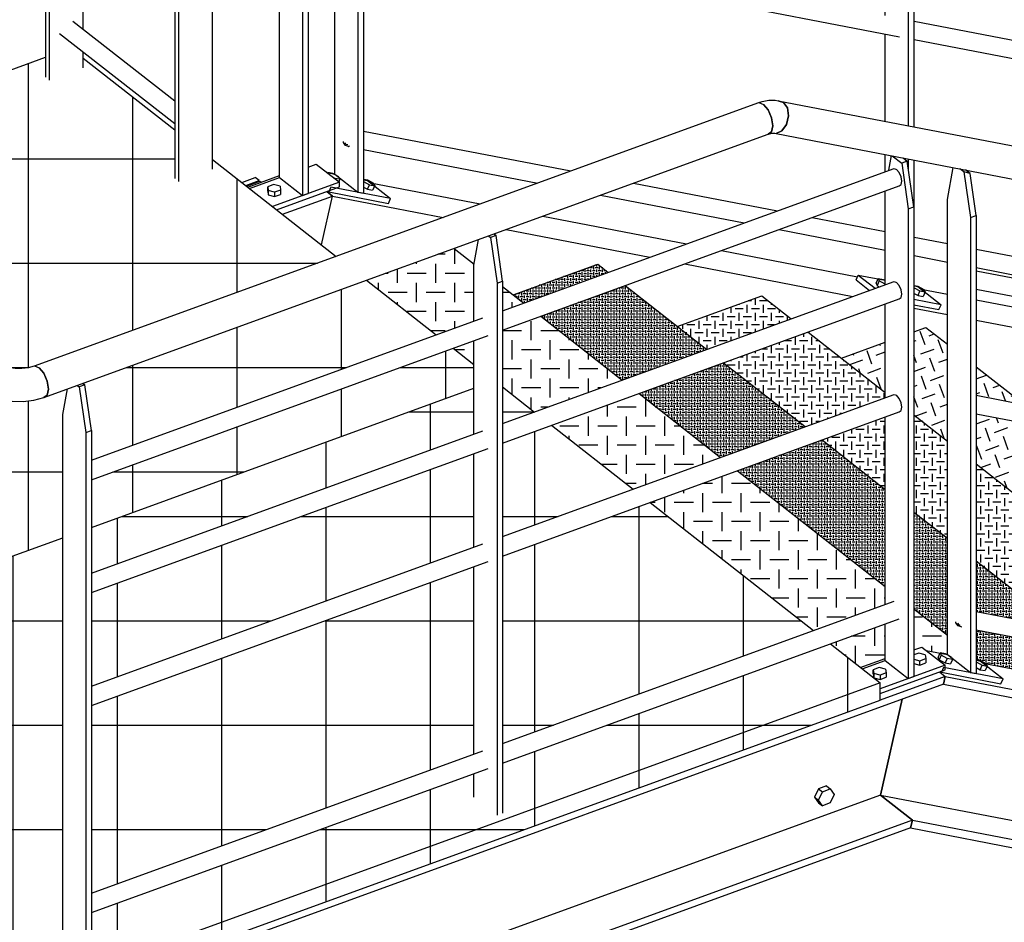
# Model space of a CAD drawing. Header units: millimetres. Extents: x 25 to 224619, y 20 to 11454.
# Tile 76 of 105: x 199183 to 200621, y 5599 to 6917. Entities that reach past the tile are written whole.
import ezdxf

# ---------------------------------------------------------------- set-up
doc = ezdxf.new("R2010")
doc.units = ezdxf.units.MM
doc.layers.add('ACIER_VISIBLE', color=7, linetype='Continuous')
doc.layers.add('BOULONS', color=7, linetype='Continuous')
pattern_1 = [(0, (199195.92, 6409.23), (0, 152.4), []), (90, (199195.92, 6409.23), (-152.4, 9e-15), [])]
pattern_2 = [(90, (200269.467, 6465.774), (-11.75975, 11.75975), [11.75975, -11.75975]), (180, (200263.587, 6471.654), (-11.75975, -11.75975), [11.75975, -11.75975])]
pattern_3 = [(19.9674, (200538.19, 6443.415), (12.34766, 26.4403), [20.6344, -20.6344]), (109.9674, (200544.364, 6456.635), (-26.4403, 12.34766), [20.6344, -20.6344])]
pattern_4 = [(90, (199846.51, 6477.02), (-27.88025, 27.88025), [27.8802, -27.8802]), (180, (199832.57, 6490.96), (-27.88025, -27.88025), [27.8802, -27.8802])]
pattern_5 = [(90, (200042.8268, 6548.3458), (-4.215113, 4.215113), [4.215113, -4.215113]), (180, (200040.7192, 6550.4533), (-4.215113, -4.215113), [4.215113, -4.215113])]
pattern_6 = [(0, (199935.26, 6344.35), (0, 152.4), []), (90, (199935.26, 6344.35), (-152.4, 9e-15), [])]

# ---------------------------------------------------------------- blocks, each defined once
blk = doc.blocks.new('Part-1649644-29198 - 28025')
at = {"layer": 'ACIER_VISIBLE', "color": 136, "linetype": 'Continuous'}
for p, q in [((199888.5, 6327.4), (200460.4, 6535.1)), ((200460.4, 6535.1), (200464.1, 6533.7)), ((200467.9, 6529.2), (200464.1, 6533.7)), ((200470.7, 6522.9), (200467.9, 6529.2)), ((200471.7, 6516.4), (200470.7, 6522.9)), ((200470.7, 6511.5), (200471.7, 6516.4)), ((199888.5, 6299), (200467.9, 6509.5)), ((200467.9, 6509.5), (200470.7, 6511.5)), ((199287.8, 6109.1), (199859.6, 6316.9)), ((199287.8, 6080.7), (199867.2, 6291.2))]:
    blk.add_line(p, q, dxfattribs=at)
blk = doc.blocks.new('Part-1649644-28800 - 28025')
at = {"layer": 'ACIER_VISIBLE', "color": 136, "linetype": 'Continuous'}
for p, q in [((200290.9, 6798.9), (200299, 6796.5)), ((200290.9, 6798.9), (203779.3, 6126.5)), ((200299, 6796.5), (200304.5, 6788.3)), ((200306, 6776.6), (200303, 6764.4)), ((200304.5, 6788.3), (200306, 6776.6)), ((200303, 6764.4), (200296.4, 6755.1)), ((200296.4, 6755.1), (200288, 6751.2)), ((200288, 6751.2), (203792.9, 6075.6))]:
    blk.add_line(p, q, dxfattribs=at)
blk = doc.blocks.new('Part-1649644-29106 - 28025')
at = {"linetype": 'Continuous'}
h = blk.add_hatch(dxfattribs=at)
h.set_pattern_fill('', color=8, style=0, pattern_type=0)
h.set_pattern_definition(pattern_1)
h.paths.add_polyline_path([(199186.2, 6408.1), (199195.9, 6409.2), (199204.8, 6411.6), (199645.2, 6571.6), (199464.8, 6713.1), (199464.8, 6698.9), (199415.2, 6680.8), (199409.5, 6685.3), (199409.5, 6756.4), (199275.8, 6861.2), (199275.8, 6847), (199226.2, 6829), (199220.5, 6833.4), (199220.5, 6862.4), (198786.2, 6704.6), (199156.9, 6414), (199158.7, 6413), (199166.9, 6410.1), (199176.3, 6408.4)])
h = blk.add_hatch(dxfattribs=at)
h.set_pattern_fill('', color=8, style=0, pattern_type=0)
h.set_pattern_definition(pattern_1)
h.paths.add_polyline_path([(199287.8, 6274), (199791.5, 6457), (199689.7, 6536.8), (199275.3, 6386.3), (199278.2, 6384), (199287.8, 6317.3)])
h = blk.add_hatch(dxfattribs=at)
h.set_pattern_fill('', color=8, style=0, pattern_type=0)
h.set_pattern_definition(pattern_1)
h.paths.add_polyline_path([(199287.8, 6176), (199846.5, 6379), (199846.5, 6413.9), (199816.2, 6437.6), (199287.8, 6245.6)])
h = blk.add_hatch(dxfattribs=at)
h.set_pattern_fill('', color=8, style=0, pattern_type=0)
h.set_pattern_definition(pattern_1)
h.paths.add_polyline_path([(199161.3, 6130), (199245.8, 6160.7), (199245.8, 6340.8), (199252.7, 6378), (199218.4, 6365.6), (199203.9, 6361.7), (199188, 6359.9), (199171.8, 6360.4), (199156.4, 6363.1), (199152.1, 6364.6), (199161.3, 6329.4)])
at = {"layer": 'ACIER_VISIBLE', "color": 136, "linetype": 'Continuous'}
for p, q in [((198786.2, 6704.6), (199220.5, 6862.4)), ((199275.8, 6861.2), (199409.5, 6756.4)), ((199464.8, 6713.1), (199645.2, 6571.6)), ((199689.7, 6536.8), (199791.5, 6457)), ((199816.2, 6437.6), (199846.5, 6413.9)), ((199287.8, 6176), (199846.5, 6379)), ((199161.3, 6130), (199245.8, 6160.7))]:
    blk.add_line(p, q, dxfattribs=at)
blk = doc.blocks.new('Part-1649644-28390 - 28025')
at = {"layer": 'ACIER_VISIBLE', "color": 136, "linetype": 'Continuous'}
for p, q in [((199695.6, 6678.9), (199855.6, 6648.1)), ((199623.8, 6588.4), (199640.1, 6659.7)), ((199631.6, 6666.3), (199640.1, 6659.7)), ((199640.1, 6659.7), (199801.8, 6628.5)), ((199947.3, 6630.4), (200157.3, 6589.9)), ((199893.5, 6610.9), (200103.5, 6570.4)), ((200208.3, 6580.1), (200407, 6541.8)), ((200154.5, 6560.5), (200400, 6513.2)), ((200499.8, 6523.9), (200538.2, 6516.5)), ((200580.2, 6508.4), (201211.2, 6386.8)), ((200489.3, 6496), (200538.2, 6486.6)), ((200580.2, 6478.5), (201342.4, 6331.5))]:
    blk.add_line(p, q, dxfattribs=at)
blk = doc.blocks.new('Part-1649644-29171 - 28025')
at = {"layer": 'ACIER_VISIBLE', "color": 136, "linetype": 'Continuous'}
for p, q in [((200452.8, 6697.3), (200456.8, 6718.7)), ((200457.5, 6718.5), (200471.5, 6707.6)), ((200479.7, 6710.6), (200471.5, 6707.6)), ((200471.5, 6707.6), (200481, 6640.9)), ((200473.6, 6715.4), (200479.7, 6710.6)), ((200489.3, 6643.9), (200479.7, 6710.6)), ((200447.3, 6530.4), (200447.3, 6666.9)), ((200481, 6640.9), (200489.3, 6643.9)), ((200481, 6640.9), (200481, 5955.3)), ((200489.3, 6643.9), (200489.3, 5958.3)), ((200447.3, 6365.5), (200447.3, 6502)), ((200447.3, 6063.2), (200447.3, 6337.1)), ((200447.3, 5981.7), (200447.3, 6034.8)), ((200447.3, 5981.7), (200481, 5955.3)), ((200481, 5955.3), (200489.3, 5958.3))]:
    blk.add_line(p, q, dxfattribs=at)
blk = doc.blocks.new('Part-1649644-28518 - 28025')
at = {"linetype": 'Continuous'}
h = blk.add_hatch(dxfattribs=at)
h.set_pattern_fill('', color=8, angle=90, style=0, pattern_type=0)
h.set_pattern_definition(pattern_2)
h.paths.add_polyline_path([(200186.6, 6435.7), (200269.5, 6465.8), (200303.8, 6478.3), (200310.1, 6480.5), (200267.1, 6514.2), (200143.7, 6469.3)])
h = blk.add_hatch(dxfattribs=at)
h.set_pattern_fill('', color=8, angle=90, style=0, pattern_type=0)
h.set_pattern_definition(pattern_2)
h.paths.add_polyline_path([(200291.3, 6445.3), (200236.2, 6425.3), (200211.3, 6416.3), (200330.4, 6323), (200410.3, 6352), (200447.3, 6365.5), (200447.3, 6373), (200334.8, 6461.1), (200328.6, 6458.9)])
h = blk.add_hatch(dxfattribs=at)
h.set_pattern_fill('', color=8, angle=90, style=0, pattern_type=0)
h.set_pattern_definition(pattern_2)
h.paths.add_polyline_path([(200447.3, 6231.4), (200447.3, 6337.1), (200435.1, 6332.6), (200355.1, 6303.6)])
h = blk.add_hatch(dxfattribs=at)
h.set_pattern_fill('', color=8, angle=90, style=0, pattern_type=0)
h.set_pattern_definition(pattern_2)
h.paths.add_polyline_path([(200538.2, 6160.1), (200538.2, 6301.8), (200489.3, 6340.1), (200489.3, 6198.4)])
h = blk.add_hatch(dxfattribs=at)
h.set_pattern_fill('', color=8, angle=90, style=0, pattern_type=0)
h.set_pattern_definition(pattern_2)
h.paths.add_polyline_path([(200944.9, 5983), (200580.2, 6268.8), (200580.2, 6127.2), (200705.2, 6029.2)])
h = blk.add_hatch(dxfattribs=at)
h.set_pattern_fill('', color=8, angle=90, style=0, pattern_type=0)
h.set_pattern_definition(pattern_2)
h.paths.add_polyline_path([(200905.9, 5963.6), (200799.1, 5984.2), (200750.7, 5993.5), (200830, 5931.5), (200878.3, 5922.1), (200985.1, 5901.5), (201057.5, 5887.6), (201069.7, 5885.2), (200990.4, 5947.3), (200978.3, 5949.7)])
at = {"layer": 'ACIER_VISIBLE', "color": 136, "linetype": 'Continuous'}
for p, q in [((200143.7, 6469.3), (200267.1, 6514.2)), ((200267.1, 6514.2), (200310.1, 6480.5)), ((200334.8, 6461.1), (200447.3, 6373)), ((200489.3, 6340.1), (200538.2, 6301.8)), ((200580.2, 6268.8), (200944.9, 5983)), ((200990.4, 5947.3), (201069.7, 5885.2))]:
    blk.add_line(p, q, dxfattribs=at)
blk = doc.blocks.new('Part-1649644-29162 - 28025')
at = {"layer": 'ACIER_VISIBLE', "color": 136, "linetype": 'Continuous'}
for p, q in [((200507.2, 5996.4), (200538.2, 5990.4)), ((200532.5, 5971.5), (200529.4, 5964.5)), ((200619.7, 5954.7), (200532.5, 5971.5)), ((200580.2, 5982.3), (200585.9, 5981.2)), ((200585.9, 5981.2), (200619.7, 5954.7)), ((200529.4, 5964.5), (200528, 5965.5)), ((200529.4, 5964.5), (200616.5, 5947.7)), ((200616.5, 5947.7), (200619.7, 5954.7))]:
    blk.add_line(p, q, dxfattribs=at)
blk = doc.blocks.new('Part-1649644-29214 - 28025')
at = {"layer": 'ACIER_VISIBLE', "color": 136, "linetype": 'Continuous'}
for p, q in [((199260.6, 6915.2), (199409.5, 6798.8)), ((199241.3, 6896.9), (199409.5, 6765.4))]:
    blk.add_line(p, q, dxfattribs=at)
blk = doc.blocks.new('Part-1649644-29199 - 28025')
at = {"layer": 'ACIER_VISIBLE', "color": 136, "linetype": 'Continuous'}
for p, q in [((199888.5, 6162.5), (200460.4, 6370.2)), ((200460.4, 6370.2), (200464.1, 6368.8)), ((200467.9, 6364.3), (200464.1, 6368.8)), ((200470.7, 6357.9), (200467.9, 6364.3)), ((200471.7, 6351.5), (200470.7, 6357.9)), ((199888.5, 6134.1), (200467.9, 6344.6)), ((200467.9, 6344.6), (200470.7, 6346.6)), ((200470.7, 6346.6), (200471.7, 6351.5)), ((199287.8, 5944.2), (199859.6, 6151.9)), ((199287.8, 5915.8), (199867.2, 6126.3))]:
    blk.add_line(p, q, dxfattribs=at)
blk = doc.blocks.new('Part-1649644-29936 - 28025')
at = {"layer": 'ACIER_VISIBLE', "color": 136, "linetype": 'Continuous'}
for p, q in [((200262.9, 6796.1), (200267.8, 6797.6)), ((200262.9, 6796.1), (200269.7, 6793.5)), ((200267.8, 6797.6), (200272.6, 6798.7)), ((200269.7, 6793.5), (200276.5, 6785.4)), ((200272.6, 6798.7), (200277.3, 6799.5)), ((200277.3, 6799.5), (200282, 6799.7)), ((200282, 6799.7), (200286.5, 6799.5)), ((200286.5, 6799.5), (200290.9, 6798.9)), ((200299, 6796.5), (200290.9, 6798.9)), ((200304.5, 6788.3), (200299, 6796.5)), ((200276.5, 6785.4), (200281.5, 6774)), ((200303, 6764.4), (200306, 6776.6)), ((200306, 6776.6), (200304.5, 6788.3)), ((200281.5, 6774), (200283.3, 6762.4)), ((200283.3, 6762.4), (200281.5, 6753.6)), ((200296.4, 6755.1), (200303, 6764.4)), ((200281.5, 6753.6), (200276.5, 6750)), ((200276.5, 6750), (200278.5, 6750.7)), ((200278.5, 6750.7), (200280.5, 6751.1)), ((200280.5, 6751.1), (200282.4, 6751.4)), ((200282.4, 6751.4), (200284.3, 6751.5)), ((200284.3, 6751.5), (200286.2, 6751.5)), ((200286.2, 6751.5), (200288, 6751.2)), ((200288, 6751.2), (200296.4, 6755.1))]:
    blk.add_line(p, q, dxfattribs=at)
blk = doc.blocks.new('Part-1649644-29197 - 28025')
at = {"layer": 'ACIER_VISIBLE', "color": 136, "linetype": 'Continuous'}
for p, q in [((199888.5, 6492.3), (200460.4, 6700)), ((200460.4, 6700), (200464.1, 6698.6)), ((200467.9, 6694.1), (200464.1, 6698.6)), ((200470.7, 6687.8), (200467.9, 6694.1)), ((199888.5, 6463.9), (200467.9, 6674.4)), ((200467.9, 6674.4), (200470.7, 6676.4)), ((200471.7, 6681.3), (200470.7, 6687.8)), ((200470.7, 6676.4), (200471.7, 6681.3)), ((199287.8, 6274), (199859.6, 6481.8)), ((199287.8, 6245.6), (199867.2, 6456.1))]:
    blk.add_line(p, q, dxfattribs=at)
blk = doc.blocks.new('Part-1649644-29175 - 28025')
at = {"layer": 'ACIER_VISIBLE', "color": 136, "linetype": 'Continuous'}
for p, q in [((200489.3, 5997), (200501, 6001.2)), ((200501, 6001.2), (200534.8, 5974.8)), ((200413.6, 5969.5), (200447.3, 5981.7)), ((200534.8, 5974.8), (200439.8, 5940.3)), ((200534.8, 5968), (200534.8, 5974.8)), ((200439.8, 5933.5), (200534.8, 5968))]:
    blk.add_line(p, q, dxfattribs=at)
blk = doc.blocks.new('Bolt-1649644-29148 - 28025')
at = {"layer": 'BOULONS', "color": 7, "linetype": 'Continuous'}
for p, q in [((200434.3, 6532.3), (200437.3, 6538.9)), ((200434.3, 6532.3), (200435.6, 6529)), ((200438.6, 6535.7), (200435.6, 6529)), ((200444.8, 6537.5), (200437.3, 6538.9)), ((200437.3, 6538.9), (200438.6, 6535.7)), ((200447.3, 6531), (200438.6, 6535.7)), ((200447.3, 6536.2), (200444.8, 6537.5)), ((200447.1, 6530.3), (200447.3, 6530.7)), ((200435.6, 6529), (200438.8, 6527.3)), ((200495.6, 6527.7), (200489.6, 6528.8)), ((200489.6, 6525.8), (200498.2, 6521.2)), ((200489.6, 6517.6), (200495.3, 6514.5)), ((200495.3, 6514.5), (200498.2, 6521.2)), ((200504.5, 6523), (200495.6, 6527.7)), ((200498.2, 6521.2), (200505.8, 6519.7)), ((200505.8, 6519.7), (200502.8, 6513.1)), ((200504.5, 6523), (200505.8, 6519.7)), ((200495.3, 6514.5), (200502.8, 6513.1))]:
    blk.add_line(p, q, dxfattribs=at)
blk = doc.blocks.new('Part-1649644-29147 - 28025')
at = {"layer": 'ACIER_VISIBLE', "color": 136, "linetype": 'Continuous'}
for p, q in [((200404.9, 6537.2), (200408.1, 6544.3)), ((200404.9, 6537.2), (200424.3, 6522)), ((200408.1, 6544.3), (200432.7, 6525.1)), ((200408.1, 6544.3), (200447.3, 6536.8)), ((200489.6, 6528.6), (200495.2, 6527.5)), ((200495.2, 6527.5), (200529, 6501)), ((200529, 6501), (200489.3, 6508.7)), ((200489.3, 6501), (200525.9, 6493.9)), ((200525.9, 6493.9), (200529, 6501))]:
    blk.add_line(p, q, dxfattribs=at)
blk = doc.blocks.new('Part-1649644-28804 - 28025')
at = {"layer": 'ACIER_VISIBLE', "color": 136, "linetype": 'Continuous'}
for p, q in [((199685.4, 7043.2), (200468.2, 6892.3)), ((200489.6, 6915.1), (201264.9, 6765.6)), ((200489.6, 6888.2), (201272.4, 6737.3))]:
    blk.add_line(p, q, dxfattribs=at)
blk = doc.blocks.new('Part-1649644-28517 - 28025')
at = {"linetype": 'Continuous'}
h = blk.add_hatch(dxfattribs=at)
h.set_pattern_fill('', color=8, angle=19.9674, style=0, pattern_type=0)
h.set_pattern_definition(pattern_3)
h.paths.add_polyline_path([(200538.2, 6301.8), (200538.2, 6443.4), (200506.9, 6468), (200489.3, 6461.6), (200489.3, 6340.1)])
h = blk.add_hatch(dxfattribs=at)
h.set_pattern_fill('', color=8, angle=19.9674, style=0, pattern_type=0)
h.set_pattern_definition(pattern_3)
h.paths.add_polyline_path([(200447.3, 6373), (200447.3, 6446.3), (200383.4, 6423.1)])
h = blk.add_hatch(dxfattribs=at)
h.set_pattern_fill('', color=8, angle=19.9674, style=0, pattern_type=0)
h.set_pattern_definition(pattern_3)
h.paths.add_polyline_path([(200650.7, 6355.2), (200580.2, 6410.5), (200580.2, 6368.8)])
h = blk.add_hatch(dxfattribs=at)
h.set_pattern_fill('', color=8, angle=19.9674, style=0, pattern_type=0)
h.set_pattern_definition(pattern_3)
h.paths.add_polyline_path([(200580.2, 6341.9), (200580.2, 6268.8), (200944.9, 5983), (200993.2, 5973.7), (201100.1, 5953.1), (201184.6, 5936.8), (200696.3, 6319.5), (200684.1, 6321.9), (200611.7, 6335.8)])
h = blk.add_hatch(dxfattribs=at)
h.set_pattern_fill('', color=8, angle=19.9674, style=0, pattern_type=0)
h.set_pattern_definition(pattern_3)
h.paths.add_polyline_path([(201301.9, 5840.5), (201303, 5843), (201304.8, 5842.6), (201230.1, 5901.1), (201218, 5903.5), (201145.6, 5917.4), (200990.4, 5947.3), (201069.7, 5885.2), (201118, 5875.9), (201224.8, 5855.3), (201297.2, 5841.4)])
at = {"layer": 'ACIER_VISIBLE', "color": 136, "linetype": 'Continuous'}
for p, q in [((200489.3, 6461.6), (200506.9, 6468)), ((200506.9, 6468), (200538.2, 6443.4)), ((200383.4, 6423.1), (200447.3, 6446.3)), ((200580.2, 6410.5), (200650.7, 6355.2)), ((200696.2, 6319.5), (201184.6, 5936.8)), ((201230.1, 5901.1), (201304.8, 5842.6))]:
    blk.add_line(p, q, dxfattribs=at)
blk = doc.blocks.new('Part-1649644-28519 - 28025')
at = {"layer": 'ACIER_VISIBLE', "color": 136, "linetype": 'Continuous'}
for p, q in [((200489.3, 5997.1), (200489.5, 5997.1)), ((200590.5, 5977.6), (201301.9, 5840.5)), ((200526.5, 5965), (200534.9, 5958.4)), ((200532.3, 5946.9), (200534.9, 5958.4)), ((200534.9, 5958.4), (203228.3, 5439.2)), ((200532.3, 5946.9), (203217.5, 5429.2)), ((200440.4, 5785.2), (200472.3, 5925.1)), ((200487.1, 5748.6), (200440.4, 5785.2)), ((200440.4, 5785.2), (203055.9, 5281)), ((200484.5, 5737.1), (200487.1, 5748.6)), ((200487.1, 5748.6), (203031.1, 5258.2)), ((200484.5, 5737.1), (203020.2, 5248.3))]:
    blk.add_line(p, q, dxfattribs=at)
blk = doc.blocks.new('Part-1649644-29208 - 28025')
at = {"layer": 'ACIER_VISIBLE', "color": 136, "linetype": 'Continuous'}
for p, q in [((199604.6, 6702), (199616.3, 6706.3)), ((199616.3, 6706.3), (199650.1, 6679.8)), ((199518.7, 6670.8), (199562.6, 6686.7)), ((199650.1, 6679.8), (199552.5, 6644.3)), ((199650.1, 6673), (199650.1, 6679.8)), ((199558.4, 6639.7), (199650.1, 6673))]:
    blk.add_line(p, q, dxfattribs=at)
blk = doc.blocks.new('Part-1649644-29200 - 28025')
at = {"layer": 'ACIER_VISIBLE', "color": 136, "linetype": 'Continuous'}
for p, q in [((199888.5, 5860.2), (200460.4, 6068)), ((199888.5, 5831.9), (200467.9, 6042.4)), ((199287.8, 5642), (199859.6, 5849.7)), ((199287.8, 5613.6), (199867.2, 5824.1))]:
    blk.add_line(p, q, dxfattribs=at)
blk = doc.blocks.new('Part-1649644-28805 - 28025')
at = {"layer": 'ACIER_VISIBLE', "color": 136, "linetype": 'Continuous'}
for p, q in [((199685.4, 6754.6), (199988.2, 6696.3)), ((199656, 6737.9), (199655.8, 6739.4)), ((199659, 6733.3), (199656, 6737.9)), ((199659.8, 6735.1), (199658.2, 6737.6)), ((199663.5, 6731.9), (199659, 6733.3)), ((199662.3, 6734.3), (199659.8, 6735.1)), ((199664.7, 6732.5), (199663.5, 6731.9)), ((199663.5, 6731.9), (199664, 6731.9)), ((199685.4, 6727.7), (199939.8, 6678.7)), ((200079.9, 6678.6), (200289.9, 6638.1)), ((200031.5, 6661), (200241.5, 6620.5)), ((200340.9, 6628.3), (200447.3, 6607.8)), ((200292.5, 6610.7), (200447.3, 6580.9)), ((200489.6, 6599.6), (200538.2, 6590.2)), ((200580.2, 6582.1), (201264.9, 6450.1)), ((200489.6, 6572.7), (200538.2, 6563.3)), ((200580.2, 6555.2), (201272.4, 6421.8))]:
    blk.add_line(p, q, dxfattribs=at)
blk = doc.blocks.new('Part-1649644-28806 - 28025')
at = {"layer": 'ACIER_VISIBLE', "color": 136, "linetype": 'Continuous'}
for p, q in [((200580.2, 6053.3), (201355.5, 5903.9)), ((200550.8, 6036.6), (200550.6, 6038.1)), ((200553.9, 6032), (200550.8, 6036.6)), ((200553, 6036.2), (200554.7, 6033.8)), ((200558.4, 6030.6), (200553.9, 6032)), ((200554.7, 6033.8), (200557.1, 6033)), ((200558.4, 6030.6), (200559.5, 6031.1)), ((200558.4, 6030.6), (200558.9, 6030.5)), ((200580.2, 6026.4), (201363.1, 5875.5))]:
    blk.add_line(p, q, dxfattribs=at)
blk = doc.blocks.new('Part-1649644-29929 - 28025')
at = {"layer": 'ACIER_VISIBLE', "color": 136, "linetype": 'Continuous'}
for p, q in [((199204.8, 6411.6), (200262.9, 6796.1)), ((200262.9, 6796.1), (200269.7, 6793.5)), ((200276.5, 6785.4), (200269.7, 6793.5)), ((200281.5, 6774), (200276.5, 6785.4)), ((200283.3, 6762.4), (200281.5, 6774)), ((200281.5, 6753.6), (200283.3, 6762.4)), ((199218.4, 6365.6), (200276.5, 6750)), ((200276.5, 6750), (200281.5, 6753.6)), ((199204.8, 6411.6), (199211.6, 6409)), ((199211.6, 6409), (199218.4, 6401)), ((199218.4, 6401), (199223.3, 6389.6)), ((199223.3, 6389.6), (199225.1, 6377.9)), ((199225.1, 6377.9), (199223.3, 6369.2)), ((199223.3, 6369.2), (199218.4, 6365.6))]:
    blk.add_line(p, q, dxfattribs=at)
blk = doc.blocks.new('Part-1649644-28989 - 28025')
at = {"linetype": 'Continuous'}
h = blk.add_hatch(dxfattribs=at)
h.set_pattern_fill('', color=8, angle=90, style=0, pattern_type=0)
h.set_pattern_definition(pattern_4)
h.paths.add_polyline_path([(199791.5, 6457), (199846.5, 6477), (199846.5, 6559), (199846.8, 6560.4), (199817.5, 6583.3), (199811.3, 6581), (199790, 6573.3), (199689.7, 6536.8)])
h = blk.add_hatch(dxfattribs=at)
h.set_pattern_fill('', color=8, angle=90, style=0, pattern_type=0)
h.set_pattern_definition(pattern_4)
h.paths.add_polyline_path([(199888.5, 6492.3), (199919.3, 6503.5), (199888.5, 6527.6)])
h = blk.add_hatch(dxfattribs=at)
h.set_pattern_fill('', color=8, angle=90, style=0, pattern_type=0)
h.set_pattern_definition(pattern_4)
h.paths.add_polyline_path([(199935.3, 6344.3), (200063.1, 6390.8), (199944.1, 6484.1), (199888.5, 6463.9), (199888.5, 6381)])
h = blk.add_hatch(dxfattribs=at)
h.set_pattern_fill('', color=8, angle=90, style=0, pattern_type=0)
h.set_pattern_definition(pattern_4)
h.paths.add_polyline_path([(199846.5, 6448.6), (199816.2, 6437.6), (199846.5, 6413.9)])
h = blk.add_hatch(dxfattribs=at)
h.set_pattern_fill('', color=8, angle=90, style=0, pattern_type=0)
h.set_pattern_definition(pattern_4)
h.paths.add_polyline_path([(200079, 6231.7), (200163.4, 6262.3), (200200.6, 6275.8), (200206.9, 6278.1), (200087.9, 6371.4), (200044.3, 6355.6), (199989.3, 6335.6), (199960, 6325)])
h = blk.add_hatch(dxfattribs=at)
h.set_pattern_fill('', color=8, angle=90, style=0, pattern_type=0)
h.set_pattern_definition(pattern_4)
h.paths.add_polyline_path([(200342.5, 6025.2), (200371.8, 6035.8), (200426.8, 6055.8), (200447.3, 6063.2), (200447.3, 6089.7), (200231.6, 6258.7), (200188.1, 6242.9), (200183.4, 6241.2), (200145.5, 6227.4), (200133, 6222.9), (200103.8, 6212.3)])
h = blk.add_hatch(dxfattribs=at)
h.set_pattern_fill('', color=8, angle=90, style=0, pattern_type=0)
h.set_pattern_definition(pattern_4)
h.paths.add_polyline_path([(200497.9, 6000.1), (200501, 6001.2), (200507.2, 5996.4), (200538.2, 5990.4), (200538.2, 6018.5), (200489.3, 6056.8), (200489.3, 5997.1), (200489.5, 5997.1)])
h = blk.add_hatch(dxfattribs=at)
h.set_pattern_fill('', color=8, angle=90, style=0, pattern_type=0)
h.set_pattern_definition(pattern_4)
h.paths.add_polyline_path([(200411, 5971.5), (200447.3, 5984.6), (200447.3, 6034.8), (200367.3, 6005.8)])
h = blk.add_hatch(dxfattribs=at)
h.set_pattern_fill('', color=8, angle=90, style=0, pattern_type=0)
h.set_pattern_definition(pattern_4)
h.paths.add_polyline_path([(200585.7, 5981.3), (200580.2, 5985.5), (200580.2, 5982.3)])
at = {"layer": 'ACIER_VISIBLE', "color": 136, "linetype": 'Continuous'}
for p, q in [((199817.5, 6583.3), (199846.8, 6560.4)), ((199888.5, 6527.6), (199919.3, 6503.5)), ((199944.1, 6484.1), (200063.1, 6390.8)), ((200087.9, 6371.4), (200206.9, 6278.1)), ((200231.6, 6258.7), (200447.3, 6089.7)), ((200489.3, 6056.8), (200538.2, 6018.5)), ((200580.2, 5985.5), (200585.7, 5981.3))]:
    blk.add_line(p, q, dxfattribs=at)
blk = doc.blocks.new('Part-1649644-28801 - 28025')
at = {"layer": 'ACIER_VISIBLE', "color": 136, "linetype": 'Continuous'}
for p, q in [((200580.2, 6550.6), (201355.5, 6401.2)), ((200580.2, 6523.7), (201363.1, 6372.8))]:
    blk.add_line(p, q, dxfattribs=at)
blk = doc.blocks.new('Part-1649644-28802 - 28025')
at = {"layer": 'ACIER_VISIBLE', "color": 136, "linetype": 'Continuous'}
for p, q in [((200580.2, 6368.8), (201355.5, 6219.4)), ((200580.2, 6341.9), (201363.1, 6191))]:
    blk.add_line(p, q, dxfattribs=at)
blk = doc.blocks.new('Part-1649644-28987 - 28025')
at = {"linetype": 'Continuous'}
h = blk.add_hatch(dxfattribs=at)
h.set_pattern_fill('', color=8, angle=90, style=0, pattern_type=0)
h.set_pattern_definition(pattern_5)
h.paths.add_polyline_path([(199919.3, 6503.5), (200042.8, 6548.3), (200027.4, 6560.4), (199903.9, 6515.5)])
h = blk.add_hatch(dxfattribs=at)
h.set_pattern_fill('', color=8, angle=90, style=0, pattern_type=0)
h.set_pattern_definition(pattern_5)
h.paths.add_polyline_path([(200063.1, 6390.8), (200088, 6399.8), (200089.7, 6400.4), (200186.6, 6435.7), (200067.6, 6529), (199944.1, 6484.1)])
h = blk.add_hatch(dxfattribs=at)
h.set_pattern_fill('', color=8, angle=90, style=0, pattern_type=0)
h.set_pattern_definition(pattern_5)
h.paths.add_polyline_path([(200206.9, 6278.1), (200330.4, 6323), (200211.3, 6416.3), (200087.9, 6371.4)])
h = blk.add_hatch(dxfattribs=at)
h.set_pattern_fill('', color=8, angle=90, style=0, pattern_type=0)
h.set_pattern_definition(pattern_5)
h.paths.add_polyline_path([(200447.3, 6089.7), (200447.3, 6231.4), (200355.1, 6303.6), (200311.6, 6287.8), (200256.5, 6267.8), (200231.6, 6258.7)])
h = blk.add_hatch(dxfattribs=at)
h.set_pattern_fill('', color=8, angle=90, style=0, pattern_type=0)
h.set_pattern_definition(pattern_5)
h.paths.add_polyline_path([(200538.2, 6018.5), (200538.2, 6160.1), (200489.3, 6198.4), (200489.3, 6056.8)])
h = blk.add_hatch(dxfattribs=at)
h.set_pattern_fill('', color=8, angle=90, style=0, pattern_type=0)
h.set_pattern_definition(pattern_5)
h.paths.add_polyline_path([(200705.2, 6029.2), (200580.2, 6127.2), (200580.2, 6053.3), (200620.7, 6045.5), (200652.8, 6039.3)])
h = blk.add_hatch(dxfattribs=at)
h.set_pattern_fill('', color=8, angle=90, style=0, pattern_type=0)
h.set_pattern_definition(pattern_5)
h.paths.add_polyline_path([(200830, 5931.5), (200750.7, 5993.5), (200580.2, 6026.4), (200580.2, 5985.5), (200585.7, 5981.3), (200585.9, 5981.2), (200590.5, 5977.6), (200745.4, 5947.8), (200780.7, 5941)])
at = {"layer": 'ACIER_VISIBLE', "color": 136, "linetype": 'Continuous'}
for p, q in [((199903.9, 6515.5), (200027.4, 6560.4)), ((200027.4, 6560.4), (200042.8, 6548.3)), ((200067.6, 6529), (200186.6, 6435.7)), ((200211.3, 6416.3), (200330.4, 6323)), ((200355.1, 6303.6), (200447.3, 6231.4)), ((200489.3, 6198.4), (200538.2, 6160.1)), ((200580.2, 6127.2), (200705.2, 6029.2)), ((200750.7, 5993.5), (200830, 5931.5))]:
    blk.add_line(p, q, dxfattribs=at)
blk = doc.blocks.new('Part-1649644-28991 - 28025')
at = {"layer": 'ACIER_VISIBLE', "color": 136, "linetype": 'Continuous'}
for p, q in [((200411, 5971.5), (200447.3, 5984.6)), ((200534.9, 5958.4), (200439.8, 5923.8)), ((200526.5, 5965), (200534.9, 5958.4)), ((200534.9, 5958.4), (200532.3, 5946.9)), ((200532.3, 5946.9), (199242.5, 5478.2)), ((200472.3, 5925.1), (200440.4, 5785.2)), ((200440.4, 5785.2), (199242.5, 5350)), ((200440.4, 5785.2), (200487.1, 5748.6)), ((200487.1, 5748.6), (199242.5, 5296.4)), ((200487.1, 5748.6), (200484.5, 5737.1)), ((200484.5, 5737.1), (199242.5, 5285.8)), ((199242.5, 5478.2), (199242.5, 5488.6)), ((199242.5, 5296.4), (199242.5, 5285.8)), ((199242.5, 5285.8), (199238.8, 5288.7))]:
    blk.add_line(p, q, dxfattribs=at)
blk = doc.blocks.new('Part-1649644-28994 - 28025')
at = {"layer": 'ACIER_VISIBLE', "color": 136, "linetype": 'Continuous'}
for p, q in [((199516.2, 6672.8), (199562.6, 6689.7)), ((199566.8, 6633.1), (199640.1, 6659.7)), ((199623.8, 6588.4), (199640.1, 6659.7)), ((199640.1, 6659.7), (199631.6, 6666.3))]:
    blk.add_line(p, q, dxfattribs=at)
blk = doc.blocks.new('Bolt-1649644-29015 - 28025')
at = {"layer": 'BOULONS', "color": 7, "linetype": 'Continuous'}
for p, q in [((200361.4, 5798.4), (200349.9, 5794.2)), ((200361.4, 5798.4), (200367, 5794)), ((200349.9, 5794.2), (200344.2, 5782)), ((200349.8, 5777.6), (200355.6, 5789.8)), ((200349.9, 5794.2), (200355.6, 5789.8)), ((200355.6, 5789.8), (200367, 5794)), ((200367, 5794), (200372.7, 5785.9)), ((200372.7, 5785.9), (200367, 5773.7)), ((200344.2, 5782), (200349.9, 5773.9)), ((200344.2, 5782), (200349.8, 5777.6)), ((200355.6, 5769.5), (200349.8, 5777.6)), ((200349.9, 5773.9), (200355.6, 5769.5)), ((200367, 5773.7), (200355.6, 5769.5))]:
    blk.add_line(p, q, dxfattribs=at)
blk = doc.blocks.new('Bolt-1649644-29209 - 28025')
at = {"layer": 'BOULONS', "color": 7, "linetype": 'Continuous'}
for p, q in [((199553.9, 6676.4), (199545.3, 6673.3)), ((199563.3, 6674), (199553.9, 6676.4)), ((199545.3, 6673.3), (199546.1, 6667.7)), ((199545.3, 6666.9), (199545.3, 6673.3)), ((199545.3, 6666.9), (199546.1, 6661.4)), ((199555.4, 6665.3), (199546.1, 6667.7)), ((199546.1, 6667.7), (199546.1, 6661.4)), ((199546.1, 6661.4), (199555.4, 6659)), ((199564, 6668.4), (199555.4, 6665.3)), ((199555.4, 6665.3), (199555.4, 6659)), ((199555.4, 6659), (199564, 6662.1)), ((199563.3, 6674), (199564, 6668.4)), ((199564, 6668.4), (199564, 6662.1))]:
    blk.add_line(p, q, dxfattribs=at)
blk = doc.blocks.new('Part-1649644-29105 - 28025')
at = {"linetype": 'Continuous'}
h = blk.add_hatch(dxfattribs=at)
h.set_pattern_fill('', color=8, style=0, pattern_type=0)
h.set_pattern_definition(pattern_6)
h.paths.add_polyline_path([(199287.8, 6109.1), (199846.5, 6312.1), (199846.5, 6379), (199287.8, 6176)])
h = blk.add_hatch(dxfattribs=at)
h.set_pattern_fill('', color=8, style=0, pattern_type=0)
h.set_pattern_definition(pattern_6)
h.paths.add_polyline_path([(199888.5, 6327.4), (199935.3, 6344.3), (199888.5, 6381)])
h = blk.add_hatch(dxfattribs=at)
h.set_pattern_fill('', color=8, style=0, pattern_type=0)
h.set_pattern_definition(pattern_6)
h.paths.add_polyline_path([(199888.5, 6162.5), (200079, 6231.7), (199960, 6325), (199888.5, 6299)])
h = blk.add_hatch(dxfattribs=at)
h.set_pattern_fill('', color=8, style=0, pattern_type=0)
h.set_pattern_definition(pattern_6)
h.paths.add_polyline_path([(199287.8, 5944.2), (199846.5, 6147.2), (199846.5, 6283.7), (199287.8, 6080.7)])
h = blk.add_hatch(dxfattribs=at)
h.set_pattern_fill('', color=8, style=0, pattern_type=0)
h.set_pattern_definition(pattern_6)
h.paths.add_polyline_path([(199888.5, 5860.2), (200342.5, 6025.2), (200103.8, 6212.3), (199888.5, 6134.1)])
h = blk.add_hatch(dxfattribs=at)
h.set_pattern_fill('', color=8, style=0, pattern_type=0)
h.set_pattern_definition(pattern_6)
h.paths.add_polyline_path([(200367.3, 6005.8), (199888.5, 5831.9), (199888.5, 5758.6), (199880.3, 5755.6), (199846.5, 5782.1), (199846.5, 5816.6), (199287.8, 5613.6), (199287.8, 5540.3), (199279.5, 5537.3), (199245.8, 5563.8), (199245.8, 6160.7), (199161.3, 6130), (199161.3, 5552.5), (199111.7, 5534.4), (199106, 5538.8), (199106, 5618.6), (198677.7, 5954.3), (198595.8, 5924.5), (198595.8, 5899.2), (199158.6, 5458.1), (200439.8, 5923.6), (200439.8, 5949)])
h = blk.add_hatch(dxfattribs=at)
h.set_pattern_fill('', color=8, style=0, pattern_type=0)
h.set_pattern_definition(pattern_6)
h.paths.add_polyline_path([(199287.8, 5642), (199846.5, 5845), (199846.5, 6118.8), (199287.8, 5915.8)])
at = {"layer": 'ACIER_VISIBLE', "color": 136, "linetype": 'Continuous'}
for p, q in [((199287.8, 6176), (199846.5, 6379)), ((199888.5, 6381), (199935.3, 6344.3)), ((199960, 6325), (200079, 6231.7)), ((200103.8, 6212.3), (200342.5, 6025.2)), ((199161.3, 6130), (199245.8, 6160.7)), ((200367.3, 6005.8), (200439.8, 5949)), ((200439.8, 5949), (199158.6, 5483.5)), ((200439.8, 5923.6), (200439.8, 5949)), ((199158.6, 5458.1), (200439.8, 5923.6))]:
    blk.add_line(p, q, dxfattribs=at)
blk = doc.blocks.new('Part-1649644-29109 - 28025')
at = {"layer": 'ACIER_VISIBLE', "color": 136, "linetype": 'Continuous'}
for p, q in [((199514.2, 6674.3), (199533.9, 6681.5)), ((199533.9, 6681.5), (199535.9, 6679.9))]:
    blk.add_line(p, q, dxfattribs=at)
blk = doc.blocks.new('Part-1649644-29111 - 28025')
at = {"layer": 'ACIER_VISIBLE', "color": 136, "linetype": 'Continuous'}
for p, q in [((199507.6, 6679.5), (199527.2, 6686.7)), ((199513.2, 6675.1), (199532.9, 6682.3)), ((199532.9, 6682.3), (199527.2, 6686.7)), ((199532.9, 6681.1), (199532.9, 6682.3))]:
    blk.add_line(p, q, dxfattribs=at)
blk = doc.blocks.new('Part-1649644-29141 - 28025')
at = {"layer": 'ACIER_VISIBLE', "color": 136, "linetype": 'Continuous'}
for p, q in [((200447.5, 7200.9), (200456.2, 7247.6)), ((200466, 7245.7), (200471.7, 7241.2)), ((200471.7, 7241.2), (200481.3, 7174.5)), ((200471.7, 7241.2), (200480.8, 7239)), ((200480.8, 7239), (200474.2, 7244.1)), ((200489.6, 7177.5), (200480.8, 7239)), ((200447.5, 7105), (200447.5, 7200.9)), ((200481.3, 7174.5), (200489.6, 7177.5)), ((200489.6, 6760.6), (200489.6, 7177.5)), ((200481.3, 6762.2), (200481.3, 7174.5)), ((200447.5, 6923.2), (200447.5, 7078.1)), ((200447.5, 6768.7), (200447.5, 6896.3)), ((200447.5, 6695.4), (200447.5, 6720.4)), ((200481.3, 6699.6), (200481.3, 6713.9)), ((200489.6, 6508.6), (200489.6, 6712.3)), ((200489.3, 6508.7), (200489.6, 6508.6))]:
    blk.add_line(p, q, dxfattribs=at)
blk = doc.blocks.new('Part-1649644-29142 - 28025')
at = {"layer": 'ACIER_VISIBLE', "color": 136, "linetype": 'Continuous'}
for p, q in [((199643.3, 7356), (199652, 7402.6)), ((199661.7, 7400.7), (199667.5, 7396.2)), ((199667.5, 7396.2), (199677.1, 7329.5)), ((199667.5, 7396.2), (199676.5, 7394)), ((199676.5, 7394), (199670, 7399.2)), ((199685.4, 7332.5), (199676.5, 7394)), ((199643.3, 6691.7), (199643.3, 7356)), ((199677.1, 7329.5), (199685.4, 7332.5)), ((199677.1, 7329.5), (199677.1, 6665.3)), ((199685.4, 7332.5), (199685.4, 6663.7)), ((199643.3, 6691.7), (199677.1, 6665.3)), ((199677.1, 6665.3), (199685.4, 6663.7))]:
    blk.add_line(p, q, dxfattribs=at)
blk = doc.blocks.new('Part-1649644-29150 - 28025')
at = {"layer": 'ACIER_VISIBLE', "color": 136, "linetype": 'Continuous'}
for p, q in [((199632.1, 6693.9), (199643.3, 6691.7)), ((199685.4, 6683.6), (199691, 6682.5)), ((199691, 6682.5), (199724.8, 6656.1)), ((199634.5, 6665.8), (199633.1, 6666.9)), ((199637.7, 6672.9), (199634.5, 6665.8)), ((199634.5, 6665.8), (199721.6, 6649)), ((199724.8, 6656.1), (199637.7, 6672.9)), ((199721.6, 6649), (199724.8, 6656.1))]:
    blk.add_line(p, q, dxfattribs=at)
blk = doc.blocks.new('Bolt-1649644-29151 - 28025')
at = {"layer": 'BOULONS', "color": 7, "linetype": 'Continuous'}
for p, q in [((199632.8, 6693.3), (199633, 6693.9)), ((199640.6, 6692.5), (199633, 6693.9)), ((199633, 6693.9), (199633.5, 6692.8)), ((199649.4, 6687.8), (199640.6, 6692.5)), ((199640, 6687.7), (199643.2, 6686)), ((199642.9, 6685.4), (199643.2, 6686)), ((199643.2, 6686), (199650.7, 6684.6)), ((199650.7, 6684.6), (199649, 6680.6)), ((199649.4, 6687.8), (199650.7, 6684.6)), ((199691.4, 6682.7), (199685.4, 6683.9)), ((199685.4, 6680.8), (199694, 6676.2)), ((199691.1, 6669.6), (199694, 6676.2)), ((199700.3, 6678), (199691.4, 6682.7)), ((199694, 6676.2), (199701.6, 6674.8)), ((199701.6, 6674.8), (199698.6, 6668.1)), ((199700.3, 6678), (199701.6, 6674.8)), ((199685.4, 6672.6), (199691.1, 6669.6)), ((199691.1, 6669.6), (199698.6, 6668.1))]:
    blk.add_line(p, q, dxfattribs=at)
blk = doc.blocks.new('Part-1649644-29154 - 28025')
at = {"layer": 'ACIER_VISIBLE', "color": 136, "linetype": 'Continuous'}
for p, q in [((200538.2, 6654.7), (200546.8, 6701.3)), ((200562.4, 6694.9), (200556.6, 6699.4)), ((200571.4, 6692.7), (200562.4, 6694.9)), ((200562.4, 6694.9), (200572, 6628.2)), ((200571.4, 6692.7), (200564.9, 6697.8)), ((200580.2, 6631.2), (200571.4, 6692.7)), ((200538.2, 5990.4), (200538.2, 6654.7)), ((200572, 6628.2), (200580.2, 6631.2)), ((200580.2, 6631.2), (200580.2, 5962.4)), ((200572, 6628.2), (200572, 5963.9)), ((200538.2, 5990.4), (200572, 5963.9)), ((200572, 5963.9), (200580.2, 5962.4))]:
    blk.add_line(p, q, dxfattribs=at)
blk = doc.blocks.new('Bolt-1649644-29163 - 28025')
at = {"layer": 'BOULONS', "color": 7, "linetype": 'Continuous'}
for p, q in [((200524.9, 5986), (200527.9, 5992.6)), ((200524.9, 5986), (200526.2, 5982.7)), ((200529.2, 5989.4), (200526.2, 5982.7)), ((200535.5, 5991.2), (200527.9, 5992.6)), ((200527.9, 5992.6), (200529.2, 5989.4)), ((200538, 5984.7), (200529.2, 5989.4)), ((200538, 5984.7), (200535.1, 5978)), ((200544.3, 5986.5), (200535.5, 5991.2)), ((200545.6, 5983.2), (200538, 5984.7)), ((200544.3, 5986.5), (200545.6, 5983.2)), ((200526.2, 5982.7), (200535.1, 5978)), ((200535.1, 5978), (200542.6, 5976.6)), ((200545.6, 5983.2), (200542.6, 5976.6)), ((200586.3, 5981.4), (200580.2, 5982.5)), ((200580.2, 5979.5), (200588.9, 5974.9)), ((200580.2, 5971.3), (200585.9, 5968.2)), ((200585.9, 5968.2), (200588.9, 5974.9)), ((200595.1, 5976.7), (200586.3, 5981.4)), ((200588.9, 5974.9), (200596.4, 5973.4)), ((200596.4, 5973.4), (200593.5, 5966.8)), ((200595.1, 5976.7), (200596.4, 5973.4)), ((200585.9, 5968.2), (200593.5, 5966.8))]:
    blk.add_line(p, q, dxfattribs=at)
blk = doc.blocks.new('Part-1649644-29164 - 28025')
at = {"layer": 'ACIER_VISIBLE', "color": 136, "linetype": 'Continuous'}
for p, q in [((199234.6, 7674.8), (199220.5, 7610.5)), ((199226.2, 7606.1), (199240.1, 7670)), ((199237, 7675.7), (199234.6, 7674.8)), ((199234.6, 7674.8), (199240.1, 7670)), ((199240.1, 7670), (199242.9, 7671)), ((199275.8, 7624.1), (199268.8, 7650.7)), ((199275.8, 7535.3), (199275.8, 7624.1)), ((199220.5, 7610.5), (199226.2, 7606.1)), ((199220.5, 7610.5), (199220.5, 6833.4)), ((199226.2, 7606.1), (199226.2, 6829)), ((199275.8, 7370.3), (199275.8, 7501.9)), ((199275.8, 7205.4), (199275.8, 7337)), ((199275.8, 6903.4), (199275.8, 7172.1)), ((199275.8, 6847), (199275.8, 6870))]:
    blk.add_line(p, q, dxfattribs=at)
blk = doc.blocks.new('Part-1649644-29165 - 28025')
at = {"layer": 'ACIER_VISIBLE', "color": 136, "linetype": 'Continuous'}
for p, q in [((199423.6, 7527.1), (199409.5, 7462.8)), ((199425.6, 7527.9), (199423.6, 7527.1)), ((199423.6, 7527.1), (199427.8, 7523.5)), ((199415.2, 7458.4), (199428.1, 7517.6)), ((199409.5, 7462.8), (199415.2, 7458.4)), ((199409.5, 7462.8), (199409.5, 6685.3)), ((199415.2, 7458.4), (199415.2, 6680.8)), ((199464.8, 6698.9), (199464.8, 7444.3))]:
    blk.add_line(p, q, dxfattribs=at)
blk = doc.blocks.new('Part-1649644-29172 - 28025')
at = {"layer": 'ACIER_VISIBLE', "color": 136, "linetype": 'Continuous'}
for p, q in [((199879, 6602.3), (199870.7, 6599.3)), ((199876.1, 6604.5), (199879, 6602.3)), ((199888.5, 6535.6), (199879, 6602.3)), ((199846.5, 6559), (199853.4, 6596.3)), ((199867.8, 6601.5), (199870.7, 6599.3)), ((199870.7, 6599.3), (199880.3, 6532.6)), ((199846.5, 6477), (199846.5, 6559)), ((199880.3, 6532.6), (199888.5, 6535.6)), ((199880.3, 6532.6), (199880.3, 5755.6)), ((199888.5, 6535.6), (199888.5, 5758.6)), ((199846.5, 6312.1), (199846.5, 6448.6)), ((199846.5, 6147.2), (199846.5, 6283.7)), ((199846.5, 5845), (199846.5, 6118.8)), ((199846.5, 5782.1), (199846.5, 5816.6))]:
    blk.add_line(p, q, dxfattribs=at)
blk = doc.blocks.new('Part-1649644-29173 - 28025')
at = {"layer": 'ACIER_VISIBLE', "color": 136, "linetype": 'Continuous'}
for p, q in [((199245.8, 6340.8), (199252.7, 6378)), ((199267.1, 6383.3), (199270, 6381)), ((199278.2, 6384), (199270, 6381)), ((199270, 6381), (199279.5, 6314.3)), ((199275.3, 6386.3), (199278.2, 6384)), ((199287.8, 6317.3), (199278.2, 6384)), ((199245.8, 5563.8), (199245.8, 6340.8)), ((199279.5, 6314.3), (199287.8, 6317.3)), ((199287.8, 6317.3), (199287.8, 5540.3)), ((199279.5, 6314.3), (199279.5, 5537.3))]:
    blk.add_line(p, q, dxfattribs=at)
blk = doc.blocks.new('Bolt-1649644-29176 - 28025')
at = {"layer": 'BOULONS', "color": 7, "linetype": 'Continuous'}
for p, q in [((200496.4, 5992.4), (200489.3, 5989.8)), ((200505.8, 5990), (200496.4, 5992.4)), ((200498, 5981.3), (200506.6, 5984.4)), ((200505.8, 5990), (200506.6, 5984.4)), ((200506.6, 5984.4), (200506.6, 5978.1)), ((200438.6, 5971.4), (200430, 5968.2)), ((200447.9, 5968.9), (200438.6, 5971.4)), ((200489.3, 5983.5), (200498, 5981.3)), ((200489.3, 5977.2), (200498, 5975)), ((200498, 5975), (200498, 5981.3)), ((200498, 5975), (200506.6, 5978.1)), ((200430, 5968.2), (200430.8, 5962.7)), ((200430, 5961.9), (200430, 5968.2)), ((200430, 5961.9), (200430.8, 5956.4)), ((200440.1, 5960.3), (200430.8, 5962.7)), ((200430.8, 5962.7), (200430.8, 5956.4)), ((200430.8, 5956.4), (200440.1, 5953.9)), ((200448.7, 5963.4), (200440.1, 5960.3)), ((200440.1, 5960.3), (200440.1, 5953.9)), ((200440.1, 5953.9), (200448.7, 5957.1)), ((200447.9, 5968.9), (200448.7, 5963.4)), ((200448.7, 5963.4), (200448.7, 5957.1))]:
    blk.add_line(p, q, dxfattribs=at)
blk = doc.blocks.new('Part-1649644-29207 - 28025')
at = {"layer": 'ACIER_VISIBLE', "color": 136, "linetype": 'Continuous'}
for p, q in [((199562.6, 7354.2), (199574.3, 7417.6)), ((199581, 7416.3), (199584, 7414)), ((199584, 7414), (199596.3, 7327.8)), ((199584, 7414), (199593, 7411.8)), ((199593, 7411.8), (199589.3, 7414.7)), ((199604.6, 7330.8), (199593, 7411.8)), ((199562.6, 6686.7), (199562.6, 7354.2)), ((199596.3, 7327.8), (199604.6, 7330.8)), ((199596.3, 7327.8), (199596.3, 6660.3)), ((199604.6, 7330.8), (199604.6, 6663.3)), ((199562.6, 6686.7), (199596.3, 6660.3)), ((199596.3, 6660.3), (199604.6, 6663.3))]:
    blk.add_line(p, q, dxfattribs=at)
blk = doc.blocks.new('Part-1649644-29934 - 28025')
at = {"layer": 'ACIER_VISIBLE', "color": 136, "linetype": 'Continuous'}
for p, q in [((199142.1, 6416.1), (199132.1, 6409.7)), ((199152.1, 6416.9), (199142.1, 6416.1)), ((199152.1, 6416.9), (199158.7, 6413)), ((199132.1, 6409.7), (199124.8, 6399.6)), ((199158.7, 6413), (199166.9, 6410.1)), ((199166.9, 6410.1), (199176.3, 6408.5)), ((199176.3, 6408.5), (199186.2, 6408.2)), ((199186.2, 6408.2), (199195.9, 6409.2)), ((199195.9, 6409.2), (199204.8, 6411.6)), ((199204.8, 6411.6), (199211.6, 6409)), ((199218.4, 6401), (199211.6, 6409)), ((199223.3, 6389.6), (199218.4, 6401)), ((199124.8, 6399.6), (199122.1, 6388.4)), ((199122.1, 6388.4), (199124.8, 6379.1)), ((199225.1, 6377.9), (199223.3, 6389.6)), ((199124.8, 6379.1), (199132.1, 6374.3)), ((199132.1, 6374.3), (199142.9, 6367.9)), ((199223.3, 6369.2), (199225.1, 6377.9)), ((199142.9, 6367.9), (199156.4, 6363.1)), ((199156.4, 6363.1), (199171.8, 6360.4)), ((199171.8, 6360.4), (199188, 6359.9)), ((199188, 6359.9), (199203.9, 6361.7)), ((199203.9, 6361.7), (199218.4, 6365.6)), ((199218.4, 6365.6), (199223.3, 6369.2))]:
    blk.add_line(p, q, dxfattribs=at)

msp = doc.modelspace()

# ---------------------------------------------------------------- block references
for name in ['Part-1649644-29164 - 28025', 'Part-1649644-29165 - 28025', 'Part-1649644-29207 - 28025', 'Part-1649644-29142 - 28025', 'Part-1649644-29141 - 28025', 'Part-1649644-28804 - 28025', 'Part-1649644-29214 - 28025', 'Part-1649644-29106 - 28025', 'Part-1649644-29929 - 28025', 'Part-1649644-29936 - 28025', 'Part-1649644-28800 - 28025', 'Part-1649644-28805 - 28025', 'Part-1649644-29171 - 28025', 'Part-1649644-29208 - 28025', 'Part-1649644-29197 - 28025', 'Part-1649644-28994 - 28025', 'Part-1649644-29150 - 28025', 'Bolt-1649644-29151 - 28025', 'Part-1649644-29154 - 28025', 'Part-1649644-29111 - 28025', 'Part-1649644-29109 - 28025', 'Bolt-1649644-29209 - 28025', 'Part-1649644-28390 - 28025', 'Part-1649644-29172 - 28025', 'Part-1649644-28989 - 28025', 'Part-1649644-28987 - 28025', 'Part-1649644-28801 - 28025', 'Part-1649644-29198 - 28025', 'Part-1649644-29147 - 28025', 'Bolt-1649644-29148 - 28025', 'Part-1649644-28518 - 28025', 'Part-1649644-28517 - 28025', 'Part-1649644-29934 - 28025', 'Part-1649644-29105 - 28025', 'Part-1649644-29173 - 28025', 'Part-1649644-29199 - 28025', 'Part-1649644-28802 - 28025', 'Part-1649644-29200 - 28025', 'Part-1649644-28806 - 28025', 'Part-1649644-29175 - 28025', 'Part-1649644-28991 - 28025', 'Bolt-1649644-29176 - 28025', 'Part-1649644-28519 - 28025', 'Part-1649644-29162 - 28025', 'Bolt-1649644-29163 - 28025', 'Bolt-1649644-29015 - 28025']:
    msp.add_blockref(name, (0, 0))

doc.saveas('drawing.dxf')
